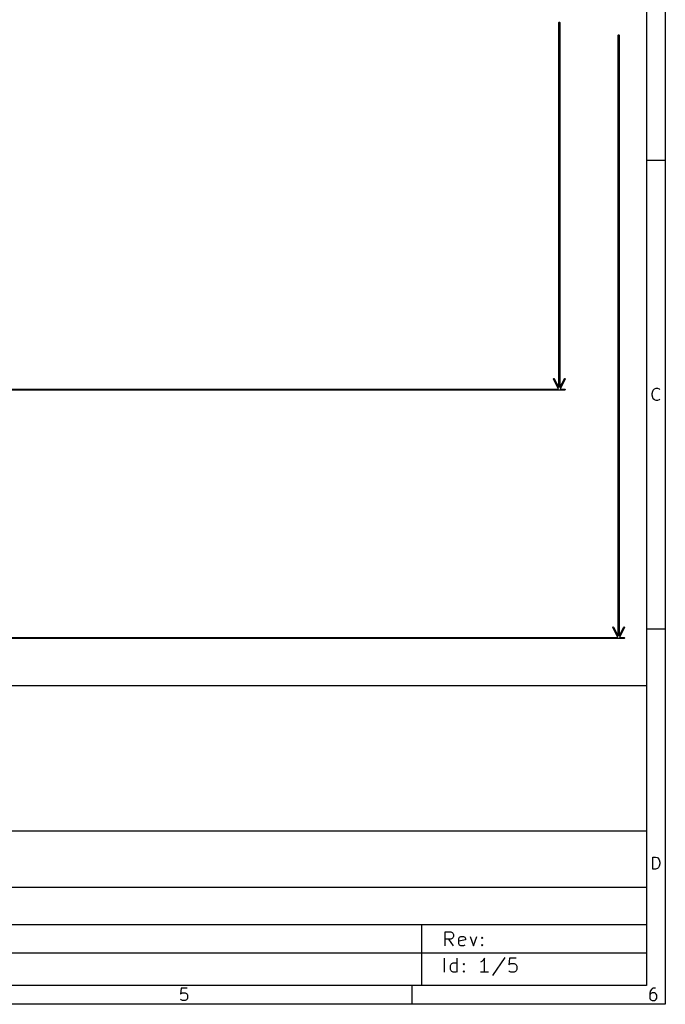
# Model space of a CAD drawing. Header units: inches. Extents: x 0.4 to 11.3, y -7.9 to -0.4.
# Tile 19 of 23: x 8.6 to 11.3, y -7.9 to -3.7. Entities that reach past the tile are written whole.
import ezdxf

# ---------------------------------------------------------------- set-up
doc = ezdxf.new("R2010")
doc.units = ezdxf.units.IN
doc.header["$MEASUREMENT"] = 0
doc.layers.add('User.Drawings', color=9, linetype='CONTINUOUS', true_color=0xc2c2c2)

msp = doc.modelspace()

# ---------------------------------------------------------------- linework, layer by layer
at = {"layer": 'BLACK', "linetype": 'CONTINUOUS'}
for p, q in [((11.2993, -0.3937), (11.2993, -7.8743)), ((11.2206, -0.4724), (11.2206, -7.7956)), ((11.2993, -4.3307), (11.2206, -4.3307)), ((11.249, -5.2945), (11.2538, -5.2896)), ((11.2538, -5.2896), (11.2611, -5.2871)), ((11.2611, -5.2871), (11.266, -5.2871)), ((11.266, -5.2871), (11.2733, -5.2896)), ((11.2733, -5.2896), (11.2758, -5.292)), ((11.2441, -5.3091), (11.2465, -5.2993)), ((11.2441, -5.3164), (11.2441, -5.3091)), ((11.2465, -5.3261), (11.2441, -5.3164)), ((11.2465, -5.2993), (11.249, -5.2945)), ((11.249, -5.331), (11.2465, -5.3261)), ((11.2538, -5.3359), (11.249, -5.331)), ((11.2758, -5.3335), (11.2733, -5.3359)), ((11.2611, -5.3383), (11.2538, -5.3359)), ((11.266, -5.3383), (11.2611, -5.3383)), ((11.2733, -5.3359), (11.266, -5.3383)), ((11.2993, -6.2992), (11.2206, -6.2992)), ((6.9686, -6.5357), (11.2206, -6.5357)), ((11.2206, -6.5357), (11.2206, -7.7956)), ((6.9686, -7.146), (11.2206, -7.146)), ((11.2465, -7.3068), (11.2465, -7.2557)), ((11.2465, -7.2557), (11.2587, -7.2557)), ((11.2587, -7.2557), (11.266, -7.2581)), ((11.266, -7.2581), (11.2709, -7.263)), ((11.2709, -7.263), (11.2733, -7.2678)), ((11.2733, -7.2678), (11.2758, -7.2776)), ((11.2758, -7.2776), (11.2758, -7.2849)), ((11.2587, -7.3068), (11.2465, -7.3068)), ((11.266, -7.3044), (11.2587, -7.3068)), ((11.2709, -7.2995), (11.266, -7.3044)), ((11.2733, -7.2946), (11.2709, -7.2995)), ((11.2758, -7.2849), (11.2733, -7.2946)), ((6.9686, -7.3822), (11.2206, -7.3822)), ((6.9686, -7.5397), (11.2206, -7.5397)), ((10.2757, -7.5397), (10.2757, -7.7956)), ((10.3762, -7.6294), (10.3762, -7.5703)), ((10.3762, -7.5703), (10.3987, -7.5703)), ((10.3987, -7.6012), (10.3762, -7.6012)), ((10.41, -7.6294), (10.3903, -7.6012)), ((10.3987, -7.5703), (10.4044, -7.5731)), ((10.4044, -7.5984), (10.3987, -7.6012)), ((10.4044, -7.5731), (10.4072, -7.5759)), ((10.4072, -7.5956), (10.4044, -7.5984)), ((10.4072, -7.5759), (10.41, -7.5815)), ((10.41, -7.59), (10.4072, -7.5956)), ((10.41, -7.5815), (10.41, -7.59)), ((10.4325, -7.5984), (10.4353, -7.5928)), ((10.4325, -7.6209), (10.4325, -7.5984)), ((10.4606, -7.604), (10.4325, -7.6097)), ((10.4353, -7.5928), (10.4409, -7.59)), ((10.4409, -7.59), (10.4522, -7.59)), ((10.4522, -7.59), (10.4578, -7.5928)), ((10.4578, -7.5928), (10.4606, -7.5984)), ((10.4606, -7.5984), (10.4606, -7.604)), ((10.4803, -7.59), (10.4944, -7.6294)), ((10.4944, -7.6294), (10.5084, -7.59)), ((10.5281, -7.5956), (10.5309, -7.5928)), ((10.5309, -7.5984), (10.5281, -7.5956)), ((10.5309, -7.5928), (10.5337, -7.5956)), ((10.5309, -7.5928), (10.5309, -7.5984)), ((10.5337, -7.5956), (10.5309, -7.5984)), ((10.4353, -7.6265), (10.4325, -7.6209)), ((10.4409, -7.6294), (10.4353, -7.6265)), ((10.4522, -7.6294), (10.4409, -7.6294)), ((10.4578, -7.6265), (10.4522, -7.6294)), ((10.5281, -7.6265), (10.5309, -7.6237)), ((10.5309, -7.6294), (10.5281, -7.6265)), ((10.5309, -7.6237), (10.5337, -7.6265)), ((10.5309, -7.6237), (10.5309, -7.6294)), ((10.5337, -7.6265), (10.5309, -7.6294)), ((6.9686, -7.6578), (11.2206, -7.6578)), ((10.3724, -7.7399), (10.3724, -7.6808)), ((10.4258, -7.7399), (10.4258, -7.6808)), ((10.5355, -7.6893), (10.5298, -7.6949)), ((10.5411, -7.6808), (10.5355, -7.6893)), ((10.5411, -7.7399), (10.5411, -7.6808)), ((10.6255, -7.678), (10.5748, -7.754)), ((10.6451, -7.6808), (10.6423, -7.709)), ((10.6733, -7.6808), (10.6451, -7.6808)), ((10.3977, -7.7118), (10.4005, -7.7061)), ((10.3977, -7.7286), (10.3977, -7.7118)), ((10.4005, -7.7343), (10.3977, -7.7286)), ((10.4005, -7.7061), (10.4033, -7.7033)), ((10.4033, -7.7033), (10.4089, -7.7005)), ((10.4089, -7.7005), (10.4202, -7.7005)), ((10.4202, -7.7005), (10.4258, -7.7033)), ((10.4511, -7.7061), (10.4539, -7.7033)), ((10.4539, -7.709), (10.4511, -7.7061)), ((10.4539, -7.7033), (10.4567, -7.7061)), ((10.4539, -7.7033), (10.4539, -7.709)), ((10.4567, -7.7061), (10.4539, -7.709)), ((10.5298, -7.6949), (10.5242, -7.6977)), ((10.6423, -7.709), (10.6451, -7.7061)), ((10.6451, -7.7061), (10.6508, -7.7033)), ((10.6508, -7.7033), (10.6648, -7.7033)), ((10.6648, -7.7033), (10.6705, -7.7061)), ((10.6705, -7.7061), (10.6733, -7.709)), ((10.6733, -7.709), (10.6761, -7.7146)), ((10.6761, -7.7286), (10.6733, -7.7343)), ((10.6761, -7.7146), (10.6761, -7.7286)), ((10.4033, -7.7371), (10.4005, -7.7343)), ((10.4089, -7.7399), (10.4033, -7.7371)), ((10.4202, -7.7399), (10.4089, -7.7399)), ((10.4258, -7.7371), (10.4202, -7.7399)), ((10.4511, -7.7371), (10.4539, -7.7343)), ((10.4539, -7.7399), (10.4511, -7.7371)), ((10.4539, -7.7343), (10.4567, -7.7371)), ((10.4539, -7.7343), (10.4539, -7.7399)), ((10.4567, -7.7371), (10.4539, -7.7399)), ((10.558, -7.7399), (10.5242, -7.7399)), ((10.6451, -7.7371), (10.6423, -7.7343)), ((10.6508, -7.7399), (10.6451, -7.7371)), ((10.6648, -7.7399), (10.6508, -7.7399)), ((10.6705, -7.7371), (10.6648, -7.7399)), ((10.6733, -7.7343), (10.6705, -7.7371)), ((11.2206, -7.7956), (0.4724, -7.7956)), ((11.2206, -7.7956), (6.9686, -7.7956)), ((9.268, -7.8071), (9.2656, -7.8315)), ((9.2924, -7.8071), (9.268, -7.8071)), ((10.2362, -7.7956), (10.2362, -7.8743)), ((11.2414, -7.812), (11.2365, -7.8193)), ((11.2439, -7.8096), (11.2414, -7.812)), ((11.2487, -7.8071), (11.2439, -7.8096)), ((11.2585, -7.8071), (11.2487, -7.8071)), ((9.2656, -7.8315), (9.268, -7.8291)), ((9.268, -7.8559), (9.2656, -7.8534)), ((9.268, -7.8291), (9.2729, -7.8266)), ((9.2729, -7.8583), (9.268, -7.8559)), ((9.2729, -7.8266), (9.2851, -7.8266)), ((9.2851, -7.8266), (9.29, -7.8291)), ((9.29, -7.8559), (9.2851, -7.8583)), ((9.29, -7.8291), (9.2924, -7.8315)), ((9.2924, -7.8534), (9.29, -7.8559)), ((9.2924, -7.8315), (9.2948, -7.8364)), ((9.2948, -7.8486), (9.2924, -7.8534)), ((9.2948, -7.8364), (9.2948, -7.8486)), ((11.2365, -7.8193), (11.2341, -7.8291)), ((11.2341, -7.8291), (11.2341, -7.8486)), ((11.2365, -7.8315), (11.2341, -7.8364)), ((11.2341, -7.8486), (11.2365, -7.8534)), ((11.239, -7.8291), (11.2365, -7.8315)), ((11.2365, -7.8534), (11.239, -7.8559)), ((11.2439, -7.8266), (11.239, -7.8291)), ((11.239, -7.8559), (11.2439, -7.8583)), ((11.2536, -7.8266), (11.2439, -7.8266)), ((11.2585, -7.8291), (11.2536, -7.8266)), ((11.2536, -7.8583), (11.2585, -7.8559)), ((11.2609, -7.8315), (11.2585, -7.8291)), ((11.2585, -7.8559), (11.2609, -7.8534)), ((11.2634, -7.8364), (11.2609, -7.8315)), ((11.2609, -7.8534), (11.2634, -7.8486)), ((11.2634, -7.8486), (11.2634, -7.8364)), ((11.2993, -7.8743), (0.3937, -7.8743)), ((9.2851, -7.8583), (9.2729, -7.8583)), ((11.2439, -7.8583), (11.2536, -7.8583))]:
    msp.add_line(p, q, dxfattribs=at)
at = {"layer": 'User.Drawings', "linetype": 'CONTINUOUS'}
for p, q in [((10.8523, -3.7513), (10.8525, -3.7505)), ((10.8523, -5.2845), (10.8523, -3.7513)), ((10.8525, -3.7505), (10.8536, -3.7494)), ((10.8536, -3.7494), (10.8551, -3.7494)), ((10.8551, -3.7494), (10.8561, -3.7505)), ((10.8561, -3.7505), (10.8563, -3.7513)), ((10.8563, -3.7513), (10.8563, -5.2845)), ((11.1016, -3.8048), (11.1018, -3.804)), ((11.1018, -3.804), (11.1029, -3.803)), ((11.1029, -3.803), (11.1044, -3.803)), ((11.1044, -3.803), (11.1054, -3.804)), ((11.1054, -3.804), (11.1056, -3.8048)), ((11.1016, -6.3278), (11.1016, -3.8048)), ((11.1056, -3.8048), (11.1056, -6.3278)), ((10.8293, -5.2484), (10.8297, -5.2469)), ((10.8295, -5.2491), (10.8293, -5.2484)), ((10.8511, -5.2906), (10.8295, -5.2491)), ((10.8297, -5.2469), (10.831, -5.2462)), ((10.831, -5.2462), (10.8325, -5.2467)), ((10.8325, -5.2467), (10.833, -5.2473)), ((10.833, -5.2473), (10.8523, -5.2845)), ((10.8563, -5.2845), (10.8757, -5.2473)), ((10.8791, -5.2491), (10.8576, -5.2906)), ((10.8757, -5.2473), (10.8761, -5.2467)), ((10.8761, -5.2467), (10.8776, -5.2462)), ((10.8776, -5.2462), (10.8789, -5.2469)), ((10.8789, -5.2469), (10.8794, -5.2484)), ((10.8794, -5.2484), (10.8791, -5.2491)), ((2.9516, -5.2906), (10.8511, -5.2906)), ((10.8576, -5.2906), (10.8774, -5.2906)), ((10.8774, -5.2906), (10.8781, -5.2907)), ((10.8781, -5.2907), (10.8792, -5.2918)), ((10.8792, -5.2918), (10.8792, -5.2933)), ((10.8774, -5.2945), (2.9516, -5.2945)), ((10.8781, -5.2944), (10.8774, -5.2945)), ((10.8792, -5.2933), (10.8781, -5.2944)), ((11.0786, -6.2917), (11.079, -6.2902)), ((11.0788, -6.2924), (11.0786, -6.2917)), ((11.1004, -6.3339), (11.0788, -6.2924)), ((11.079, -6.2902), (11.0803, -6.2896)), ((11.0803, -6.2896), (11.0818, -6.29)), ((11.0818, -6.29), (11.0823, -6.2906)), ((11.0823, -6.2906), (11.1016, -6.3278)), ((11.1056, -6.3278), (11.1249, -6.2906)), ((11.1284, -6.2924), (11.1069, -6.3339)), ((11.1249, -6.2906), (11.1254, -6.29)), ((11.1254, -6.29), (11.1269, -6.2896)), ((11.1269, -6.2896), (11.1282, -6.2902)), ((11.1282, -6.2902), (11.1287, -6.2917)), ((11.1287, -6.2917), (11.1284, -6.2924)), ((2.0802, -6.3339), (11.1004, -6.3339)), ((11.1267, -6.3378), (2.0802, -6.3378)), ((11.1069, -6.3339), (11.1267, -6.3339)), ((11.1267, -6.3339), (11.1274, -6.334)), ((11.1274, -6.3377), (11.1267, -6.3378)), ((11.1274, -6.334), (11.1285, -6.3351)), ((11.1285, -6.3366), (11.1274, -6.3377)), ((11.1285, -6.3351), (11.1285, -6.3366))]:
    msp.add_line(p, q, dxfattribs=at)

doc.saveas('drawing.dxf')
